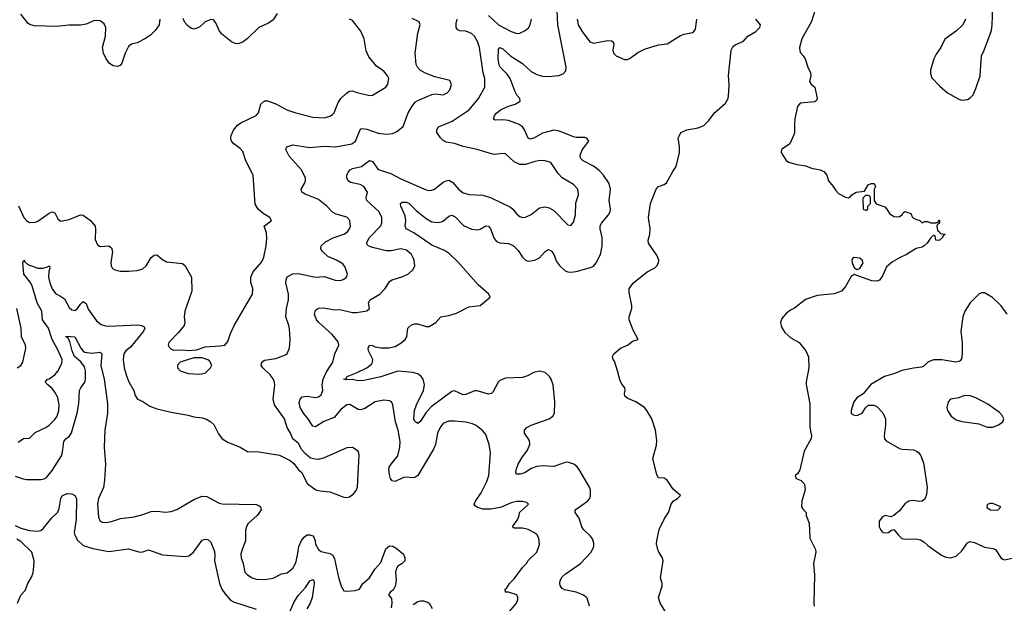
# Model space of a CAD drawing. Header units: inches. Extents: x 2057696 to 2160536, y 827480 to 1016834.
# Tile 81 of 256: x 2094961 to 2101910, y 862650 to 866766. Entities that reach past the tile are written whole.
import ezdxf

# ---------------------------------------------------------------- set-up
doc = ezdxf.new("R2010")
doc.units = ezdxf.units.IN
doc.header["$MEASUREMENT"] = 0
doc.layers.add('C0896', color=7, linetype='Continuous')
doc.layers.add('C1806', color=7, linetype='Continuous')

msp = doc.modelspace()

# ---------------------------------------------------------------- linework, layer by layer
at = {"layer": 'C0896', "color": 5}
for points, elevation in [([(2094950, 863786.8), (2094988.4, 863811.6), (2095030, 863814), (2095070, 863853.7), (2095146, 863890), (2095170, 863906.4), (2095210, 863946), (2095226, 863970), (2095237.7, 864010), (2095239.7, 864050), (2095230, 864102), (2095210, 864139), (2095190, 864165.2), (2095159, 864190), (2095142, 864210), (2095158, 864230), (2095170, 864232.7), (2095210, 864261.3), (2095230, 864286.4), (2095258.4, 864341.6), (2095260.3, 864370), (2095230, 864437.7), (2095189.2, 864509.2), (2095165.2, 864590), (2095122.6, 864650), (2095117.6, 864710), (2095084.6, 864770), (2095049, 864889), (2095035.4, 864915.4), (2094990.9, 864970), (2094982.4, 865050), (2094990, 865070.8), (2094997, 865057), (2095019.4, 865039.4), (2095090, 865014.2), (2095126.5, 865013.5), (2095158, 865022), (2095170.7, 865030), (2095174.9, 865010), (2095167.1, 864992.9), (2095164.7, 864950), (2095173.8, 864910), (2095190, 864867.7), (2095214.3, 864834.3), (2095250, 864816.5), (2095276.3, 864796.3), (2095310, 864735.5), (2095330, 864718.4), (2095350, 864715.8), (2095370, 864728.5), (2095390, 864759.3), (2095410, 864778.7), (2095430, 864763.8), (2095445.3, 864725.3), (2095502.7, 864642.7), (2095535.5, 864615.5), (2095565.8, 864605.8), (2095590, 864604.1), (2095793.3, 864613.3), (2095821, 864610), (2095838.5, 864598.5), (2095844.4, 864590), (2095836, 864570), (2095744.1, 864455.9), (2095710.6, 864430), (2095697.3, 864410), (2095690.7, 864370), (2095698.8, 864310), (2095714.4, 864254.4), (2095730.9, 864210.9), (2095766, 864150), (2095775.3, 864115.3), (2095792, 864090), (2095830, 864072.7), (2095880.6, 864040.6), (2095930, 864022), (2096030, 863997.3), (2096150, 863977.1), (2096190, 863965.6), (2096250, 863958.1), (2096274.6, 863950), (2096310, 863930.8), (2096331.9, 863910), (2096364.8, 863844.8), (2096390.3, 863810.4), (2096430, 863785.5), (2096518, 863750), (2096570, 863720.7), (2096650, 863718.8), (2096795.6, 863695.6), (2096870, 863656.3), (2096895.6, 863635.6), (2096930, 863591), (2096952.7, 863572.7), (2096990, 863494.8), (2097050.5, 863450.5), (2097082, 863442), (2097150, 863437), (2097250, 863399.5), (2097270, 863397.1), (2097290, 863400.5), (2097318, 863422), (2097335.3, 863444.7), (2097345.1, 863470), (2097356.6, 863696.6), (2097350, 863722), (2097310, 863749), (2097270, 863745.2), (2097110, 863676.3), (2097070, 863665.1), (2097045.8, 863665.8), (2097014.5, 863674.5), (2096980.6, 863700.6), (2096952.7, 863732.7), (2096930, 863776.2), (2096889, 863809), (2096873.1, 863850), (2096849.8, 863890), (2096829, 863950), (2096759.8, 864050), (2096749.8, 864090), (2096760.7, 864190), (2096758.5, 864210), (2096750, 864233), (2096730, 864260.5), (2096676.9, 864310), (2096666.3, 864330), (2096669.7, 864350.3), (2096690, 864364.9), (2096770, 864375.5), (2096838.2, 864401.8), (2096850, 864410.5), (2096866.4, 864450), (2096869.8, 864510), (2096865.3, 864585.3), (2096861.1, 864610), (2096839.5, 864670), (2096844.4, 864730), (2096859.3, 864790), (2096858.4, 864830), (2096840.6, 864910), (2096841.7, 864930), (2096850, 864953.1), (2096890, 864973.2), (2096930, 864974.7), (2097049.7, 864950.3), (2097110, 864955.6), (2097188.8, 864928.8), (2097214.5, 864925.5), (2097232.4, 864927.6), (2097250, 864935.8), (2097267.3, 864950), (2097274, 864970), (2097259.4, 865019.4), (2097242.8, 865042.8), (2097197, 865070), (2097136.6, 865096.7), (2097099.2, 865130), (2097087.4, 865150), (2097090, 865170.4), (2097120.3, 865199.6), (2097173.6, 865226.4), (2097250, 865252.6), (2097275.1, 865270), (2097289.8, 865290), (2097296.4, 865310), (2097290.9, 865350), (2097270, 865373.7), (2097195.3, 865395.3), (2097168.8, 865408.8), (2097127.8, 865450), (2097070, 865497.8), (2096975.9, 865535.9), (2096952.8, 865550), (2096947.1, 865570), (2096971.9, 865610), (2096979.3, 865630), (2096978.7, 865650), (2096946.6, 865710), (2096863.9, 865803.9), (2096839.7, 865850), (2096846.6, 865870), (2096890, 865883.5), (2097010, 865865), (2097110, 865874.3), (2097190, 865869.2), (2097305.2, 865890), (2097330.8, 865910), (2097363.5, 865990), (2097370, 865996.5), (2097381.7, 865998.3), (2097410, 865994.2), (2097490, 865966.3), (2097550, 865959), (2097595.8, 865964.2), (2097622, 865978), (2097667.4, 866012.6), (2097701.8, 866110), (2097730, 866156.5), (2097754.4, 866185.6), (2097770, 866196.5), (2097870, 866239.1), (2097890, 866244), (2097950, 866236.3), (2097979.3, 866250), (2097996.2, 866270), (2098008.9, 866308.9), (2097996, 866336), (2097890, 866362), (2097830, 866386.6), (2097790, 866408.2), (2097768, 866430), (2097758.7, 866450), (2097751.2, 866530), (2097771.1, 866670), (2097787, 866730), (2097781.2, 866750), (2097730, 866774.3)], 360), ([(2094953.6, 865453.6), (2094990.2, 865370.2), (2095008.4, 865348.4), (2095030, 865336.5), (2095070, 865338.3), (2095090, 865346), (2095170, 865402), (2095190, 865410.4), (2095210, 865402.8), (2095230, 865360.7), (2095250, 865346), (2095310, 865356), (2095389.9, 865390.1), (2095410, 865387.2), (2095461.3, 865350), (2095493, 865310), (2095496.5, 865290), (2095494.9, 865214.9), (2095510, 865177.3), (2095530, 865166.7), (2095590.3, 865170.3), (2095610, 865157.3), (2095616.1, 865130), (2095603.6, 865050), (2095605.7, 865030), (2095617.1, 865010), (2095639.2, 864999.2), (2095673, 864993), (2095732.3, 864992.3), (2095790, 864997.6), (2095830, 865008.7), (2095853.5, 865030), (2095890, 865088.2), (2095910, 865105.5), (2095930, 865108), (2095970, 865074.9), (2095998.3, 865058.3), (2096110, 865046.4), (2096130, 865030.5), (2096174.6, 864950), (2096175.5, 864850), (2096126.3, 864710), (2096121.7, 864670), (2096125.7, 864630), (2096121.1, 864610), (2096080.8, 864559.2), (2096013.7, 864490), (2096008.5, 864470), (2096015.3, 864455.3), (2096030, 864441.6), (2096050, 864435.8), (2096110, 864437.1), (2096150, 864432.7), (2096210, 864437.1), (2096270, 864457.6), (2096375.5, 864464.5), (2096410, 864470.8), (2096430, 864496), (2096448.2, 864551.8), (2096474.5, 864610), (2096603.6, 864830), (2096606.6, 864870), (2096592.1, 864912.1), (2096593.3, 864950), (2096610, 864988.4), (2096670, 865058.7), (2096683.4, 865090), (2096700.3, 865170), (2096705.3, 865225.3), (2096702.3, 865262.2), (2096686.6, 865310), (2096737.2, 865350), (2096726, 865370), (2096679.6, 865399.6), (2096645.1, 865430), (2096623.7, 865463.7), (2096608, 865670), (2096556.3, 865770), (2096536.3, 865836.3), (2096517.8, 865857.8), (2096473, 865890), (2096456, 865910), (2096451.6, 865930), (2096454.5, 865950), (2096470, 865987.4), (2096499.2, 866020.8), (2096522.8, 866037.2), (2096629.8, 866090.2), (2096646.3, 866110), (2096663.7, 866170), (2096690, 866193), (2096710, 866192.7), (2096770, 866172.2), (2096847.3, 866130), (2096910, 866108.9), (2097030, 866078), (2097110, 866073.1), (2097150, 866084.2), (2097170, 866098), (2097180.7, 866110), (2097210, 866181), (2097227, 866210), (2097269.4, 866250), (2097290, 866261.6), (2097310, 866264.9), (2097334.6, 866254.6), (2097429.3, 866230.7), (2097450, 866233), (2097546, 866290), (2097558.7, 866310), (2097567.6, 866350), (2097558, 866370), (2097530, 866401.6), (2097478.7, 866438.7), (2097424.9, 866504.9), (2097405.7, 866545.7), (2097391.2, 866631.2), (2097370, 866685.2), (2097310, 866759), (2097289.4, 866769.4)], 380), ([(2095950.4, 866770), (2095944.9, 866730), (2095918.4, 866690), (2095883.4, 866656.6), (2095850, 866633.6), (2095790, 866603.6), (2095750, 866592.6), (2095730, 866576.2), (2095706, 866530), (2095681.2, 866458.8), (2095670, 866443.6), (2095650, 866434.7), (2095619.8, 866439.7), (2095596.1, 866456.1), (2095571.2, 866490), (2095552.6, 866530), (2095545.7, 866570), (2095565.6, 866650), (2095569.8, 866710), (2095557.6, 866737.6), (2095530, 866758), (2095490, 866761), (2095430, 866734.3), (2095390, 866726), (2095307.7, 866727.7), (2095223, 866717), (2095062.7, 866722.7), (2095031.7, 866731.7), (2095020, 866740), (2094970, 866803.6)], 380), ([(2096777.6, 866810), (2096750, 866764.7), (2096718.3, 866741.7), (2096648.4, 866710), (2096566.3, 866630), (2096539.5, 866610), (2096510, 866597.7), (2096490, 866596.5), (2096455.6, 866610), (2096385.8, 866665.8), (2096368, 866690), (2096344.5, 866744.5), (2096330, 866764), (2096310, 866766), (2096270, 866751.6), (2096230, 866714), (2096190, 866698.4), (2096170, 866706.6), (2096144.9, 866724.9), (2096126.7, 866746.7), (2096115.2, 866775.2)], 380), ([(2098348.7, 862510), (2098468, 862650), (2098476.4, 862676.4), (2098478, 862690), (2098468.7, 862708.7), (2098410, 862728.7), (2098389.2, 862729.2), (2098388, 862750), (2098400.4, 862759.6), (2098418, 862790), (2098450, 862822), (2098510, 862902), (2098538, 862930), (2098550, 862952), (2098610, 863011), (2098630, 863064.7), (2098624.2, 863110), (2098610, 863135.1), (2098590, 863149.4), (2098550, 863169.4), (2098510, 863180.9), (2098450, 863179), (2098439, 863190), (2098475.8, 863244.2), (2098487, 863270), (2098489.5, 863290), (2098552.7, 863350), (2098540.2, 863360.2), (2098508, 863368), (2098468.3, 863368.3), (2098430, 863358.5), (2098354.4, 863325.6), (2098287.3, 863312.7), (2098230, 863312.6), (2098187, 863327), (2098176.5, 863336.5), (2098169.8, 863350), (2098178, 863370), (2098217.3, 863430), (2098257, 863510), (2098271.8, 863550), (2098283.1, 863710), (2098273.7, 863770), (2098250, 863839.3), (2098230, 863867.3), (2098183.8, 863903.8), (2098156.5, 863916.5), (2098110, 863927.8), (2098030, 863934.8), (2097986.4, 863933.6), (2097950, 863916.9), (2097930, 863895.1), (2097910.2, 863850), (2097895.2, 863770), (2097882.8, 863737.1), (2097770, 863552.2), (2097750, 863538), (2097730, 863534.2), (2097690, 863540.3), (2097670, 863537.1), (2097610, 863507.8), (2097590, 863513.6), (2097579.1, 863530), (2097570, 863559), (2097566.4, 863593.6), (2097569.8, 863610), (2097582.2, 863630), (2097629.1, 863690), (2097645, 863750), (2097647, 863790), (2097631.4, 863870), (2097613.2, 863930), (2097595.6, 864050), (2097586, 864070), (2097570, 864078), (2097530, 864082), (2097470, 864071.6), (2097396.9, 864023.1), (2097370, 864013.3), (2097350, 864016.8), (2097292, 864052), (2097270, 864050.7), (2097230, 864018.5), (2097180.2, 863959.8), (2097107.4, 863932.6), (2097050, 863893.3), (2097030, 863899.1), (2096994, 863953.9), (2096963.7, 863990), (2096940.7, 864030), (2096933.9, 864066.1), (2096939.6, 864090), (2096954.1, 864105.8), (2096989.8, 864110.2), (2097050, 864100.9), (2097070, 864105), (2097090, 864120.8), (2097099.8, 864150), (2097094.8, 864190), (2097102.8, 864230), (2097123.6, 864276.4), (2097171.1, 864350), (2097184.8, 864410), (2097214.5, 864470), (2097210, 864493.3), (2097166.6, 864546.6), (2097072, 864630), (2097056.1, 864650), (2097041.7, 864690), (2097050, 864716.3), (2097069.8, 864730.2), (2097106.7, 864733.3), (2097170, 864721.9), (2097230, 864720.2), (2097310, 864700.2), (2097339.3, 864700.7), (2097410, 864712.7), (2097429.5, 864730), (2097424, 864770), (2097435.1, 864790), (2097502, 864830), (2097539.7, 864870), (2097570, 864919.3), (2097589.2, 864930), (2097665.6, 864954.4), (2097706, 864974), (2097737.2, 865002.8), (2097749.5, 865030), (2097745.6, 865070), (2097736.9, 865090), (2097726, 865110), (2097690, 865139.3), (2097650, 865150.5), (2097583.4, 865136.7), (2097550, 865135.5), (2097450, 865158.7), (2097421.3, 865170), (2097416.5, 865176.5), (2097408.4, 865190), (2097429.8, 865230), (2097509.1, 865310.9), (2097518.2, 865330), (2097517.4, 865370), (2097498.2, 865410), (2097411, 865490), (2097407.3, 865510), (2097415, 865550), (2097389.9, 865590), (2097363.5, 865603.5), (2097296.6, 865616.6), (2097278.5, 865630), (2097269.9, 865650), (2097270.9, 865670), (2097279.6, 865690), (2097294.2, 865705.8), (2097310, 865715.1), (2097372.4, 865730), (2097430, 865773.8), (2097450, 865766.5), (2097490, 865709.4), (2097580.8, 865680.8), (2097650, 865642.5), (2097830, 865566.7), (2097850, 865560.8), (2097870, 865562.3), (2097889.3, 865570), (2097950, 865620.3), (2097970, 865630.3), (2097990, 865633.4), (2098017.7, 865617.7), (2098058.9, 865570), (2098090, 865545.8), (2098132.4, 865532.4), (2098230, 865528.1), (2098289.4, 865509.4), (2098424, 865444), (2098442, 865430), (2098470, 865394.9), (2098490, 865378), (2098510, 865370.5), (2098530, 865372.7), (2098570, 865392.4), (2098630, 865438.9), (2098670, 865445.3), (2098698.8, 865438.8), (2098730, 865419.5), (2098830, 865318.4), (2098850, 865314.9), (2098870, 865337.3), (2098883.5, 865390), (2098886, 865474), (2098904.7, 865530), (2098900.5, 865570), (2098870, 865603.5), (2098789.6, 865650), (2098761.5, 865681.5), (2098710, 865757.6), (2098670.9, 865770.9), (2098630, 865771.9), (2098590, 865764.1), (2098530, 865743.4), (2098490, 865744), (2098450, 865763.9), (2098390, 865818.7), (2098370, 865822), (2098310, 865816), (2098290, 865819.8), (2098190, 865850.8), (2098090, 865870.9), (2098030, 865893.7), (2097970, 865902), (2097950, 865912.8), (2097930, 865932.6), (2097906, 865970), (2097904.2, 865990), (2097918, 866010), (2098012.8, 866050), (2098133.1, 866130), (2098200.4, 866210), (2098244.4, 866290), (2098243.9, 866350), (2098232, 866392), (2098206.1, 866570), (2098193, 866613), (2098171.6, 866650), (2098150, 866668.9), (2098110, 866683.7), (2098067.2, 866687.2), (2098050, 866696.2), (2098041.7, 866710), (2098041.2, 866738.8), (2098049.7, 866770)], 340), ([(2098982.5, 862630), (2098966.1, 862686.1), (2098956.3, 862696.3), (2098934.5, 862710), (2098888.4, 862728.4), (2098805.1, 862745.1), (2098790, 862753.2), (2098776.4, 862776.4), (2098773.3, 862790), (2098776.2, 862810), (2098790, 862835.5), (2098810, 862854.4), (2098919.8, 862930), (2098993.7, 863010), (2099014, 863050), (2099014.1, 863074.1), (2099003.6, 863103.6), (2098990, 863122.4), (2098940.5, 863170), (2098929.6, 863190), (2098909.6, 863250), (2098880.7, 863290), (2098880.5, 863310), (2098968.8, 863370), (2098984.8, 863390), (2098990.6, 863410), (2098989.1, 863450), (2098981.8, 863470), (2098910, 863593.6), (2098893.8, 863613.8), (2098871.4, 863631.4), (2098830, 863644.7), (2098810, 863642.7), (2098730, 863615.6), (2098650, 863619.3), (2098610, 863614.1), (2098570, 863599.5), (2098525.3, 863570), (2098490, 863559.4), (2098470, 863559.6), (2098463.1, 863570), (2098465.3, 863590), (2098480.2, 863630), (2098504.8, 863675.2), (2098544.5, 863730), (2098561.8, 863770), (2098558.5, 863798.5), (2098524.7, 863850), (2098523.6, 863870), (2098539.6, 863890), (2098570, 863906.7), (2098698.4, 863950), (2098724.7, 863970), (2098736, 863990), (2098737.1, 864070), (2098727.2, 864190), (2098713.3, 864230), (2098700.8, 864250), (2098670, 864276.5), (2098630, 864286.5), (2098590, 864278.5), (2098545.8, 864254.2), (2098510, 864242.9), (2098390, 864237.8), (2098350, 864221.4), (2098337.3, 864210), (2098300, 864140), (2098290, 864129.8), (2098270, 864123.8), (2098190, 864147.2), (2098170, 864147.1), (2098110, 864121.5), (2098090, 864120.4), (2098030, 864147.1), (2098010, 864143.5), (2097865.6, 864034.4), (2097827, 863993), (2097790, 863933.5), (2097770, 863917.4), (2097750, 863931.6), (2097743.7, 863950), (2097746.7, 864010), (2097760.7, 864050), (2097812, 864150), (2097817.5, 864190), (2097808.9, 864230), (2097794.6, 864250), (2097770, 864268.2), (2097736.4, 864276.4), (2097630, 864285.9), (2097510, 864247.8), (2097390, 864221.1), (2097350, 864219.6), (2097310, 864227.6), (2097265.7, 864225.7), (2097249.8, 864230), (2097264.9, 864235.1), (2097272.7, 864250), (2097342.9, 864277.1), (2097410.4, 864309.6), (2097443.5, 864336.5), (2097452.3, 864350), (2097454.5, 864370), (2097423.4, 864430), (2097419.8, 864450), (2097429.8, 864470.2), (2097450, 864469), (2097470, 864459.3), (2097510, 864452.6), (2097568.2, 864451.8), (2097610, 864460.7), (2097653.6, 864486.4), (2097681.6, 864510), (2097692.6, 864530), (2097700.5, 864590), (2097725.6, 864614.4), (2097750, 864620.9), (2097770, 864620.3), (2097830, 864601.7), (2097850, 864602.6), (2097898, 864630), (2097934, 864670), (2097990, 864678.6), (2098045, 864695), (2098130, 864739.6), (2098210, 864750.4), (2098282.7, 864810), (2098272, 864830), (2098196.8, 864896.8), (2098056.5, 865056.5), (2097994.9, 865114.9), (2097959, 865139), (2097870, 865176.5), (2097742.2, 865262.2), (2097688, 865290), (2097682.2, 865310), (2097685.9, 865350), (2097682.4, 865382.4), (2097651.3, 865450), (2097649.7, 865470.3), (2097660.8, 865479.2), (2097690, 865479), (2097710, 865470.2), (2097760, 865420), (2097830, 865362.8), (2097870, 865339.7), (2097910, 865334.9), (2097938.7, 865341.3), (2097952.8, 865347.2), (2097990, 865380.8), (2098010, 865388.1), (2098035.5, 865375.5), (2098094.3, 865314.3), (2098149.5, 865289.5), (2098195.7, 865284.3), (2098211.9, 865288.1), (2098250, 865311.2), (2098270, 865308.8), (2098283.6, 865290), (2098306.8, 865226.8), (2098323.8, 865203.8), (2098350, 865192.4), (2098410, 865187), (2098446.2, 865170), (2098478.6, 865138.6), (2098510.2, 865090), (2098530, 865070.2), (2098550, 865063.5), (2098596, 865070), (2098630, 865085.2), (2098670, 865132), (2098690, 865144.2), (2098710, 865137.4), (2098716.5, 865130), (2098730.2, 865110), (2098750, 865060.4), (2098770, 865032), (2098810, 864994.9), (2098830, 864987.8), (2098850, 864984.4), (2098889, 864989), (2098990, 865016.9), (2099010, 865026.5), (2099029.8, 865050), (2099059.4, 865110), (2099072.1, 865167.9), (2099072.8, 865230), (2099057.2, 865290), (2099058, 865310), (2099068.2, 865330), (2099117.2, 865390), (2099129.1, 865410.9), (2099131.4, 865430), (2099121.5, 865490), (2099129.8, 865570), (2099121.6, 865610), (2099082.2, 865670), (2099050, 865701.8), (2099010, 865733.8), (2098938.7, 865770), (2098919.8, 865790), (2098917.6, 865810), (2098930, 865847.7), (2098978, 865910), (2098964, 865930), (2098950, 865935.6), (2098890, 865934.7), (2098870, 865939.2), (2098770, 865980.2), (2098730, 865986.3), (2098650, 865965.6), (2098590, 865930.6), (2098564.3, 865924.3), (2098549, 865930), (2098523.9, 865990), (2098510.6, 866010), (2098481, 866030), (2098410, 866053.9), (2098370, 866059.4), (2098316.6, 866056.6), (2098305.1, 866065.1), (2098313, 866090), (2098328.3, 866110), (2098355.1, 866130), (2098410, 866156.9), (2098458, 866170), (2098493.3, 866190), (2098491.5, 866210), (2098470, 866233.3), (2098457.1, 866257.1), (2098423.7, 866350), (2098401.6, 866381.6), (2098353, 866430), (2098345.5, 866445.5), (2098338.9, 866490), (2098341.4, 866558.6), (2098350, 866570.3), (2098370, 866561.1), (2098427.5, 866507.5), (2098510, 866455.9), (2098570, 866399.8), (2098610, 866379.2), (2098650, 866367.3), (2098690, 866364.7), (2098766.9, 866373.1), (2098795.7, 866384.3), (2098814.7, 866405.3), (2098818.5, 866430), (2098758.5, 866730), (2098754.9, 866830)], 320), ([(2098270, 866796.1), (2098340.9, 866730), (2098430, 866681.8), (2098470, 866669.1), (2098490, 866670.3), (2098529.5, 866690), (2098551.8, 866708.2), (2098565.1, 866730), (2098572.3, 866770)], 340), ([(2098895.7, 866770), (2098902.4, 866730), (2098930, 866681.3), (2098986, 866610), (2099010, 866600.7), (2099110, 866619.8), (2099137.6, 866617.6), (2099149.2, 866609.2), (2099153.5, 866593.5), (2099148.3, 866550), (2099153.1, 866530), (2099171.1, 866511.1), (2099230, 866484.2), (2099250, 866484.6), (2099270, 866494), (2099324.7, 866535.3), (2099370, 866556.9), (2099470, 866589.1), (2099530, 866596.5), (2099625.5, 866654.5), (2099650, 866664.6), (2099710, 866675.8), (2099718.4, 866681.6), (2099730, 866698.8), (2099738.2, 866750), (2099740.3, 866770)], 320), ([(2099519.7, 862590), (2099480.5, 862650), (2099469.6, 862690), (2099495.1, 862770), (2099495.1, 862790), (2099483.6, 862830), (2099502, 862950), (2099498, 862970), (2099472, 863010), (2099464.2, 863030), (2099455.6, 863070), (2099457.6, 863090), (2099475.1, 863170), (2099511.9, 863248.1), (2099540.9, 863290), (2099559.3, 863350), (2099574, 863370), (2099604, 863390), (2099624, 863410), (2099574.3, 863454.3), (2099530, 863517.2), (2099510, 863532.7), (2099470, 863535.3), (2099457, 863557), (2099428.8, 863670), (2099455.8, 863764.2), (2099457.5, 863797.5), (2099447.4, 863870), (2099422, 863950), (2099388.5, 864008.5), (2099370, 864029.7), (2099310, 864071.3), (2099253.8, 864093.8), (2099233.2, 864110), (2099229, 864130), (2099235.3, 864150), (2099233.2, 864170), (2099212.3, 864192.3), (2099199.3, 864219.3), (2099181.2, 864290), (2099158, 864358), (2099149.2, 864370), (2099146, 864390), (2099154, 864410), (2099202, 864450), (2099250, 864470.5), (2099290, 864502), (2099326, 864510), (2099290, 864575.3), (2099262.7, 864650), (2099262.7, 864670), (2099281.2, 864730), (2099281.2, 864750), (2099262, 864842), (2099263.7, 864870), (2099292.3, 864910), (2099390, 864987), (2099443.4, 865016.6), (2099458.9, 865030), (2099469.8, 865050), (2099472, 865070), (2099461.1, 865101.1), (2099398.7, 865190), (2099397.4, 865210), (2099407.7, 865252.3), (2099409.9, 865290), (2099399.8, 865370), (2099413, 865470), (2099454, 865570), (2099470, 865590.4), (2099510, 865603.7), (2099525.6, 865614.4), (2099570, 865695.8), (2099595.1, 865730), (2099617.6, 865830), (2099618.7, 865870), (2099609.5, 865930), (2099614.6, 865945.4), (2099628, 865970), (2099668.7, 865990), (2099750, 866003), (2099790, 866019.1), (2099824.4, 866055.6), (2099866, 866110), (2099943.1, 866176.9), (2099960.4, 866210), (2099965.8, 866254.2), (2099968.8, 866308.8), (2099962.7, 866370), (2099982, 866550), (2099991.8, 866570), (2100000, 866578.2)], 280), ([(2094942.7, 864310), (2094970, 864326), (2094982.6, 864350), (2095005.3, 864450), (2095001.8, 864470), (2094973.3, 864530), (2094971.5, 864590), (2094941.3, 864730)], 380), ([(2094930, 863546.8), (2094986.5, 863526.5), (2095010, 863522.9), (2095110, 863522.4), (2095133.1, 863526.9), (2095150, 863536.5), (2095190, 863586), (2095255.1, 863690), (2095264.1, 863715.9), (2095273.5, 863790), (2095287.4, 863810), (2095311.6, 863828.4), (2095327.5, 863852.5), (2095366.2, 863990), (2095378.2, 864058.2), (2095383.9, 864150), (2095392.6, 864170), (2095421.3, 864210), (2095426.2, 864230), (2095425.2, 864290), (2095418.4, 864318.4), (2095393.6, 864353.6), (2095349.1, 864390), (2095331.8, 864430), (2095315.6, 864495.5), (2095302, 864522), (2095289.1, 864529.1), (2095290, 864532.7), (2095350.3, 864530), (2095391.8, 864450), (2095409, 864429), (2095421.8, 864421.8), (2095470, 864413.1), (2095530, 864421.3), (2095540.3, 864410), (2095534, 864326), (2095558.4, 864230), (2095580.5, 864059.6), (2095579.8, 863990), (2095561.2, 863870), (2095556.6, 863750), (2095567, 863630), (2095560.8, 863519.2), (2095552.7, 863467.3), (2095518.5, 863390), (2095511.2, 863350), (2095517.6, 863257.6), (2095529.3, 863229.3), (2095542.7, 863222.8), (2095570, 863218.7), (2095610, 863225.7), (2095672.3, 863247.8), (2095770, 863259.7), (2095830, 863275), (2095890, 863297.8), (2095930, 863299.1), (2095990, 863292.8), (2096030, 863296.5), (2096070, 863312.2), (2096195.8, 863384.2), (2096250, 863405.3), (2096282.3, 863402.3), (2096370, 863356), (2096390.2, 863350.2), (2096630, 863346), (2096650, 863339.4), (2096661.6, 863330), (2096666.4, 863310), (2096637.6, 863270), (2096571.5, 863210), (2096561.3, 863190), (2096555.2, 863164.8), (2096553.8, 863090), (2096530.2, 863030), (2096522.8, 862997.2), (2096524.7, 862970), (2096537.6, 862930), (2096549.1, 862870), (2096568.8, 862850), (2096602.4, 862830), (2096630, 862820.6), (2096690, 862817.1), (2096750, 862828.2), (2096810, 862857), (2096850, 862863.7), (2096890, 862898.7), (2096910, 862936.4), (2096922.8, 862990), (2096930.4, 863049.6), (2096950, 863091.6), (2096970, 863116.9), (2096990, 863131.7), (2097010, 863133.4), (2097030, 863124.9), (2097036.7, 863116.7), (2097047.2, 863090), (2097050, 863067.7), (2097070, 863028.7), (2097090, 863014.9), (2097150, 863002.2), (2097171.3, 862990), (2097184.1, 862964.1), (2097212.3, 862832.3), (2097230, 862771), (2097250, 862738.8), (2097270, 862734.8), (2097330, 862740.5), (2097359, 862750), (2097383.7, 862790), (2097430, 862830.6), (2097467.6, 862890), (2097510, 862937), (2097546.2, 863033.8), (2097570, 863055.6), (2097593.7, 863053.7), (2097618.7, 863038.7), (2097670, 862996.4), (2097679.6, 862970), (2097679, 862950), (2097661.3, 862930), (2097630, 862910.8), (2097617.5, 862890), (2097614, 862870), (2097617.3, 862810), (2097611.8, 862770), (2097596.5, 862743.5), (2097578, 862730), (2097564.9, 862710), (2097584.1, 862684.1), (2097588.4, 862650), (2097581.8, 862618.2)], 340), ([(2094930, 863198.6), (2094970, 863180.5), (2095030, 863162.7), (2095090, 863158.2), (2095110, 863163.6), (2095130, 863180.3), (2095187.6, 863252.4), (2095230, 863293.7), (2095240.7, 863319.3), (2095251.5, 863390), (2095263.1, 863410), (2095296.6, 863423.4), (2095330, 863421), (2095350.8, 863410), (2095362.6, 863390), (2095359.4, 863240.6), (2095345, 863150), (2095349.4, 863130), (2095370, 863094), (2095410, 863058.3), (2095477.1, 863037.1), (2095590, 863015), (2095730, 863033.6), (2095810, 863010.2), (2095830, 863012.4), (2095870, 863027.2), (2095970, 862992), (2096130, 862979.7), (2096154.7, 862985.3), (2096188.5, 863010), (2096250, 863094.4), (2096270, 863102.4), (2096290, 863100.5), (2096310, 863081), (2096335.1, 863015.1), (2096339, 862990), (2096335.2, 862950), (2096370.2, 862790), (2096388.7, 862750), (2096410, 862718.6), (2096450, 862673), (2096470, 862659.3), (2096630, 862609.1)], 320), ([(2094945.1, 862650), (2094970, 862707.7), (2095000.5, 862739.5), (2095018.9, 862790), (2095044.7, 862835.3), (2095055.2, 862864.8), (2095061.8, 862910), (2095062.7, 862950), (2095047.3, 863010), (2094970, 863084.8), (2094941.9, 863101.9)], 320), ([(2096867.9, 862590), (2096898.8, 862661.2), (2096930, 862707.5), (2096979.2, 862760.8), (2097010, 862808.4), (2097030, 862818.4), (2097037, 862810), (2097039.1, 862790), (2097024.8, 862690), (2097010.2, 862650.2), (2096988.6, 862611.4)], 320), ([(2097739.2, 862640.8), (2097770, 862663.2), (2097790, 862668.4), (2097810, 862667.5), (2097838.3, 862658.3), (2097850.4, 862650), (2097873.1, 862613.1)], 340)]:
    msp.add_lwpolyline(points, dxfattribs=dict(at, elevation=elevation))
at = {"layer": 'C0896', "color": 5, "elevation": 380}
msp.add_lwpolyline([(2096250, 864382), (2096190, 864382), (2096094, 864350), (2096074, 864330), (2096074, 864310), (2096094, 864290), (2096150, 864271.3), (2096230, 864266), (2096270, 864272), (2096308, 864310), (2096318, 864330), (2096300.4, 864360.4), (2096290, 864368)], close=True, dxfattribs=at)
at = {"layer": 'C1806', "color": 5}
for points, elevation in [([(2101635.6, 866770), (2101618.4, 866730), (2101572.9, 866687.1), (2101490, 866627.3), (2101462.7, 866570), (2101430, 866523), (2101413.4, 866490), (2101389.3, 866410), (2101388.4, 866388.4), (2101397.3, 866357.3), (2101456.1, 866296.1), (2101510, 866250.4), (2101590, 866205.5), (2101610, 866199.3), (2101630, 866200.4), (2101650, 866203.7), (2101670, 866214), (2101690, 866236.4), (2101710, 866279.3), (2101740.8, 866370), (2101748.3, 866510), (2101767.5, 866550), (2101818.8, 866690), (2101825.4, 866730), (2101828.9, 866851.1)], 320), ([(2100000, 866578.2), (2100010, 866588.2), (2100070, 866614), (2100101.2, 866650), (2100156.6, 866683.4), (2100184, 866710), (2100188.7, 866730), (2100156, 866770)], 280), ([(2100572.8, 866827.2), (2100550, 866752.7), (2100481.1, 866630), (2100465.7, 866570), (2100466.3, 866546.3), (2100472, 866532), (2100491.6, 866511.6), (2100504.4, 866490), (2100523.7, 866430), (2100543.1, 866390), (2100543.7, 866370), (2100534.9, 866330), (2100546.8, 866310), (2100572.2, 866290), (2100590.5, 866209.5), (2100584, 866196), (2100572.7, 866187.3), (2100470, 866176), (2100450, 866154), (2100432.5, 866067.5), (2100428.4, 866030), (2100430.5, 865970), (2100425.5, 865954.5), (2100396, 865890), (2100344.1, 865855.9), (2100338.8, 865850), (2100335.5, 865830), (2100370, 865773), (2100390, 865760.4), (2100445.5, 865745.5), (2100510, 865736), (2100550, 865718), (2100610, 865707.2), (2100636.1, 865696.1), (2100658, 865670), (2100668.7, 865628.7), (2100703, 865590), (2100720.3, 865560.3), (2100739.1, 865539.1), (2100790, 865514.4), (2100810, 865510.5), (2100823.3, 865516.7), (2100835.1, 865530), (2100865.2, 865550), (2100923.1, 865556.9), (2100950, 865601), (2100970, 865611), (2100991.6, 865611.6), (2101002, 865590), (2100992, 865570), (2100992, 865490), (2101006, 865466), (2101066, 865446), (2101082, 865430), (2101099.6, 865399.6), (2101130, 865378.8), (2101150, 865374.8), (2101170, 865378.8), (2101188.7, 865390), (2101195.3, 865404.7), (2101207.3, 865412.7), (2101250, 865398), (2101262, 865370), (2101290, 865356), (2101314, 865350), (2101330, 865334), (2101350, 865342), (2101370, 865342), (2101390, 865332), (2101427.3, 865332.7), (2101442, 865338), (2101450, 865354), (2101454, 865350), (2101452, 865330), (2101438, 865322), (2101434, 865310), (2101438, 865278), (2101454, 865270), (2101458, 865258), (2101490, 865254), (2101492, 865250), (2101478, 865242), (2101474, 865230), (2101450, 865208.7), (2101426, 865210), (2101422, 865242), (2101410, 865246), (2101390, 865226), (2101366, 865190), (2101344.7, 865170), (2101330, 865161.2), (2101288.1, 865151.9), (2101221, 865110), (2101170, 865087), (2101122, 865058), (2101078.4, 865021.6), (2101050, 864959), (2101030, 864929.4), (2101010, 864920.7), (2100975.2, 864924.8), (2100850, 864969), (2100830, 864954), (2100790, 864883.7), (2100760.7, 864850), (2100710, 864833.3), (2100590, 864820.9), (2100506.6, 864793.4), (2100430, 864732), (2100402.2, 864717.8), (2100370, 864693.3), (2100341.2, 864658.8), (2100331.5, 864630), (2100336.7, 864596.7), (2100360.2, 864560.2), (2100402.6, 864522.6), (2100463, 864490), (2100510, 864430.8), (2100528.7, 864388.7), (2100530.9, 864310.9), (2100512.1, 864212.1), (2100512, 864192.1), (2100536.6, 864056.6), (2100537.5, 863890), (2100549.2, 863830), (2100547.3, 863812.7), (2100497.7, 863722.3), (2100466.8, 863590), (2100450, 863563), (2100434.4, 863550), (2100441, 863530), (2100476.5, 863516.5), (2100500.2, 863490), (2100504.1, 863450), (2100480.6, 863370), (2100478.7, 863330), (2100490, 863310.6), (2100511, 863290), (2100511, 863270), (2100534.2, 863214.2), (2100537.1, 863110), (2100577.6, 863030), (2100579.2, 863010), (2100562.6, 862930), (2100570.1, 862850), (2100565.6, 862650), (2100568.9, 862628.9)], 280), ([(2101930, 864689.5), (2101888.8, 864748.8), (2101826.9, 864806.9), (2101770, 864838.7), (2101750, 864840.5), (2101730, 864829.6), (2101670, 864769.4), (2101632.2, 864710), (2101616.5, 864670), (2101603.2, 864570), (2101612, 864488), (2101612.4, 864410), (2101607.1, 864372.9), (2101599, 864361), (2101590, 864354), (2101568.5, 864351.5), (2101470, 864366), (2101410, 864367.3), (2101370.3, 864349.7), (2101339.3, 864320.7), (2101325.8, 864314.2), (2101270, 864309), (2101187.8, 864292.2), (2101130, 864268.2), (2101064, 864250), (2100967.9, 864192.1), (2100913.1, 864126.9), (2100870, 864099.5), (2100848.9, 864070), (2100828.7, 864010), (2100830, 863988), (2100850, 863976.4), (2100870, 863975.3), (2100907, 863990), (2100931.3, 864028.7), (2100950, 864047.3), (2100990, 864048), (2101010, 864038), (2101052.5, 863992.5), (2101072.4, 863950), (2101072.7, 863907.2), (2101062, 863830), (2101064.4, 863810), (2101075.4, 863795.4), (2101170, 863742), (2101190, 863736.5), (2101270, 863732.2), (2101290, 863723.8), (2101307.7, 863710), (2101320.5, 863690), (2101340.3, 863640.3), (2101365.5, 863470), (2101361.9, 863418.1), (2101350, 863383.6), (2101330, 863371.2), (2101310, 863368.3), (2101270, 863375.8), (2101237.3, 863370), (2101209.4, 863350.6), (2101170, 863302.9), (2101130, 863269), (2101110, 863259), (2101070, 863269.4), (2101050, 863260.7), (2101026.5, 863230), (2101027.9, 863190), (2101036.5, 863170), (2101050, 863152.4), (2101070, 863146.9), (2101093.2, 863150), (2101110, 863164), (2101130, 863170.8), (2101162.4, 863130), (2101187.1, 863107.1), (2101210, 863102.9), (2101285, 863105), (2101317.7, 863097.7), (2101343.3, 863083.3), (2101370, 863058.5), (2101466.7, 862990), (2101490, 862978.5), (2101530, 862970.2), (2101570, 862983.2), (2101610, 863019.5), (2101650, 863077), (2101670, 863084.6), (2101699, 863079), (2101770, 863045.3), (2101830, 863035.8), (2101848.7, 863028.7), (2101887.5, 862967.5), (2101900.3, 862960.3), (2101910, 862957.1), (2101990, 862971.8)], 320)]:
    msp.add_lwpolyline(points, dxfattribs=dict(at, elevation=elevation))
for points, elevation in [([(2100950, 865526), (2100930, 865526), (2100912.7, 865507.3), (2100914, 865430), (2100930, 865422), (2100938, 865422), (2100946, 865430), (2100946, 865450), (2100966, 865470), (2100966, 865510), (2100962, 865522)], 280), ([(2100850, 865089.2), (2100838.8, 865081.2), (2100834, 865070), (2100836.3, 865050), (2100850, 865018), (2100870, 865004.7), (2100890, 865011), (2100915.1, 865050), (2100906, 865070), (2100890, 865083.7)], 280), ([(2101630, 864114.8), (2101590, 864099.7), (2101530.8, 864090), (2101514.6, 864070), (2101504.6, 864030), (2101510.3, 864010), (2101535.8, 863970), (2101570, 863943.1), (2101611.2, 863931.2), (2101730, 863916.5), (2101790, 863893.1), (2101830, 863893.1), (2101870, 863908.5), (2101899.3, 863930), (2101902.5, 863937.5), (2101906.6, 863950), (2101895.4, 863975.4), (2101875.9, 863995.9), (2101794.1, 864054.1), (2101710, 864099.9), (2101670, 864113.4)], 340), ([(2101830, 863354), (2101810, 863354), (2101790, 863346), (2101786, 863330), (2101790, 863322), (2101814, 863310), (2101850, 863307.7), (2101866, 863310), (2101886, 863330)], 340)]:
    msp.add_lwpolyline(points, close=True, dxfattribs=dict(at, elevation=elevation))

doc.saveas('drawing.dxf')
